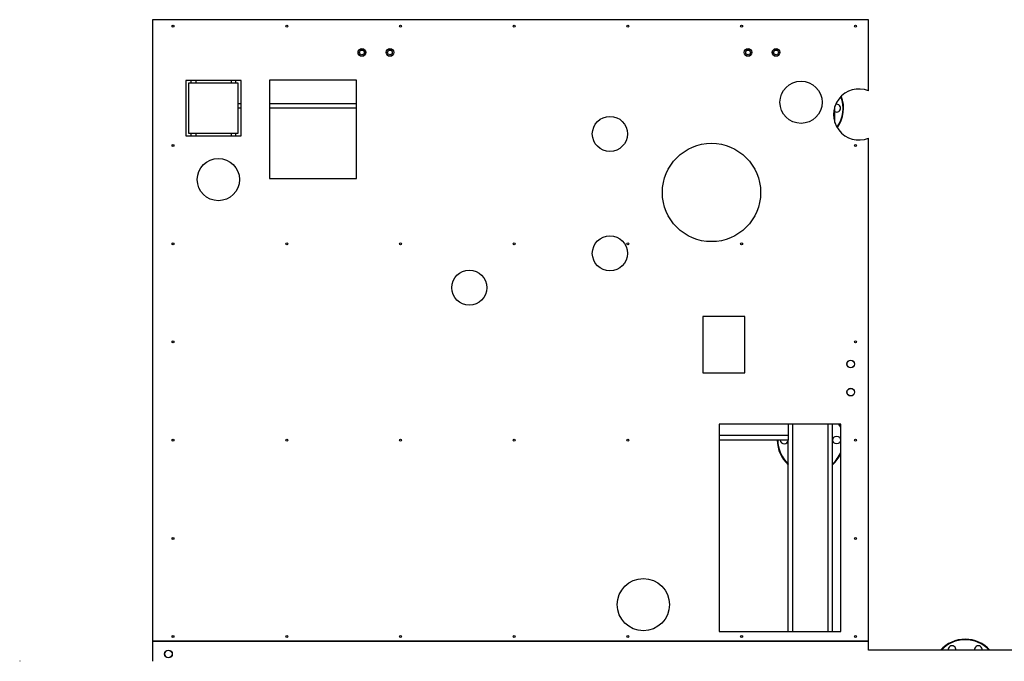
# Model space of a CAD drawing. Header units: millimetres. Extents: x 5 to 589, y 5 to 415.
# Tile 3 of 85: x 77 to 158, y 147 to 199. Entities that reach past the tile are written whole.
import ezdxf

# ---------------------------------------------------------------- set-up
doc = ezdxf.new("R2010")
doc.units = ezdxf.units.MM
doc.layers.add('TRAIT-FORT', color=4, linetype='Continuous', lineweight=25)

msp = doc.modelspace()

# ---------------------------------------------------------------- linework, layer by layer
at = {"layer": 'TRAIT-FORT', "color": 4, "linetype": 'Continuous', "lineweight": 25}
for p, q in [((87.52, 199.457), (87.52, 148.387)), ((146.384, 199.457), (87.52, 199.457)), ((146.384, 193.61), (146.384, 199.457)), ((94.793, 194.457), (90.248, 194.457)), ((90.248, 194.457), (90.248, 189.912)), ((90.702, 194.23), (90.702, 194.457)), ((91.066, 194.457), (91.066, 194.23)), ((93.975, 194.457), (93.975, 194.23)), ((94.339, 194.457), (94.339, 194.23)), ((94.793, 189.912), (94.793, 194.457)), ((104.297, 194.485), (97.139, 194.485)), ((97.139, 194.485), (97.139, 186.404)), ((104.297, 186.404), (104.297, 194.485)), ((90.475, 194.23), (90.475, 190.139)), ((94.566, 194.23), (90.475, 194.23)), ((94.566, 190.139), (94.566, 194.23)), ((94.793, 192.548), (94.566, 192.548)), ((94.793, 192.185), (94.566, 192.185)), ((104.297, 192.548), (97.139, 192.548)), ((104.297, 192.185), (97.139, 192.185)), ((143.611, 191.01), (143.611, 192.323)), ((90.248, 189.912), (94.793, 189.912)), ((90.475, 190.139), (94.566, 190.139)), ((90.702, 189.912), (90.702, 190.139)), ((91.066, 190.139), (91.066, 189.912)), ((93.975, 190.139), (93.975, 189.912)), ((94.339, 190.139), (94.339, 189.912)), ((146.384, 148.387), (146.384, 189.723)), ((97.139, 186.404), (104.297, 186.404)), ((136.221, 175.064), (132.757, 175.064)), ((132.757, 175.064), (132.757, 170.445)), ((136.221, 170.445), (136.221, 175.064)), ((132.757, 170.445), (136.221, 170.445)), ((144.102, 166.231), (134.102, 166.231)), ((134.102, 166.231), (134.102, 149.186)), ((139.793, 166.231), (139.793, 165.275)), ((140.157, 149.186), (140.157, 166.231)), ((143.066, 149.186), (143.066, 166.231)), ((143.43, 149.186), (143.43, 166.231)), ((144.102, 149.186), (144.102, 166.231)), ((139.793, 165.275), (134.102, 165.275)), ((139.793, 165.275), (139.793, 164.912)), ((139.793, 164.912), (134.102, 164.912)), ((139.793, 149.186), (139.793, 164.912)), ((134.102, 149.186), (144.102, 149.186)), ((87.52, 148.387), (87.52, 148.346)), ((146.384, 148.387), (87.52, 148.387)), ((87.52, 148.346), (87.52, 146.73)), ((146.384, 148.346), (87.52, 148.346)), ((146.384, 148.346), (146.384, 148.387)), ((146.384, 147.639), (146.384, 148.346)), ((160.682, 147.639), (146.384, 147.639)), ((76.632, 146.73), (76.591, 146.73))]:
    msp.add_line(p, q, dxfattribs=at)
at = {"layer": 'TRAIT-FORT', "color": 4, "linetype": 'Continuous', "lineweight": 25, "flags": 128}
msp.add_lwpolyline([(144.102, 165.906), (144.031, 166.069), (143.946, 166.231)], dxfattribs=at)
at = {"layer": 'TRAIT-FORT', "color": 4, "linetype": 'Continuous', "lineweight": 25}
for centre, radius in [((89.197, 198.936), 0.0818), ((98.549, 198.936), 0.0818), ((107.901, 198.936), 0.0818), ((117.253, 198.936), 0.0818), ((126.605, 198.936), 0.0818), ((135.956, 198.936), 0.0818), ((145.308, 198.936), 0.0818), ((104.729, 196.766), 0.318), ((104.729, 196.766), 0.307), ((104.729, 196.766), 0.193), ((107.038, 196.766), 0.318), ((107.038, 196.766), 0.307), ((107.038, 196.766), 0.193), ((136.479, 196.766), 0.318), ((136.479, 196.766), 0.307), ((136.479, 196.766), 0.193), ((138.788, 196.766), 0.318), ((138.788, 196.766), 0.307), ((138.788, 196.766), 0.193), ((140.839, 192.67), 1.735), ((125.12, 190.073), 1.443), ((89.197, 189.118), 0.0818), ((133.476, 185.257), 4.041), ((145.308, 189.118), 0.0818), ((92.925, 186.32), 1.735), ((125.12, 180.253), 1.443), ((89.197, 181.046), 0.0818), ((98.549, 181.046), 0.0818), ((107.901, 181.046), 0.0818), ((117.253, 181.046), 0.0818), ((126.605, 181.046), 0.0818), ((135.956, 181.046), 0.0818), ((113.557, 177.43), 1.443), ((89.197, 172.975), 0.0818), ((145.308, 172.975), 0.0818), ((144.927, 171.161), 0.318), ((144.927, 171.161), 0.307), ((144.927, 168.852), 0.318), ((144.927, 168.852), 0.307), ((143.77, 164.912), 0.318), ((89.197, 164.903), 0.0818), ((98.549, 164.903), 0.0818), ((107.901, 164.903), 0.0818), ((117.253, 164.903), 0.0818), ((126.605, 164.903), 0.0818), ((145.308, 164.903), 0.0818), ((89.197, 156.832), 0.0818), ((145.308, 156.832), 0.0818), ((127.872, 151.385), 2.148), ((89.197, 148.76), 0.0818), ((98.549, 148.76), 0.0818), ((107.901, 148.76), 0.0818), ((117.253, 148.76), 0.0818), ((126.605, 148.76), 0.0818), ((135.956, 148.76), 0.0818), ((145.308, 148.76), 0.0818), ((88.823, 147.331), 0.318), ((88.823, 147.331), 0.307)]:
    msp.add_circle(centre, radius, dxfattribs=at)
for centre, radius, start, end in [((145.601, 191.667), 2.096, 68.06264, 291.93736), ((141.611, 192.185), 2.682, 324.23387, 20.96965), ((141.611, 192.185), 2.727, 323.81923, 21.38429), ((143.77, 192.185), 0.318, 239.99998, 270), ((143.77, 192.185), 0.318, 270, 107.77429), ((141.611, 164.912), 2.727, 24.04628, 28.93367), ((141.611, 164.912), 2.727, 180, 228.18968), ((141.611, 164.912), 2.682, 180, 227.31509), ((139.452, 164.912), 0.318, 180, 270), ((139.452, 164.912), 0.318, 270, 0), ((141.611, 164.912), 2.682, 312.68491, 338.23228), ((141.611, 164.912), 2.727, 311.81031, 335.95372), ((154.339, 145.821), 2.727, 41.81032, 138.18968), ((154.339, 145.821), 2.682, 42.68491, 137.31509), ((153.259, 147.691), 0.318, 350.65871, 189.34129), ((155.418, 147.691), 0.318, 350.65871, 189.34129)]:
    msp.add_arc(centre, radius, start, end, dxfattribs=at)

doc.saveas('drawing.dxf')
